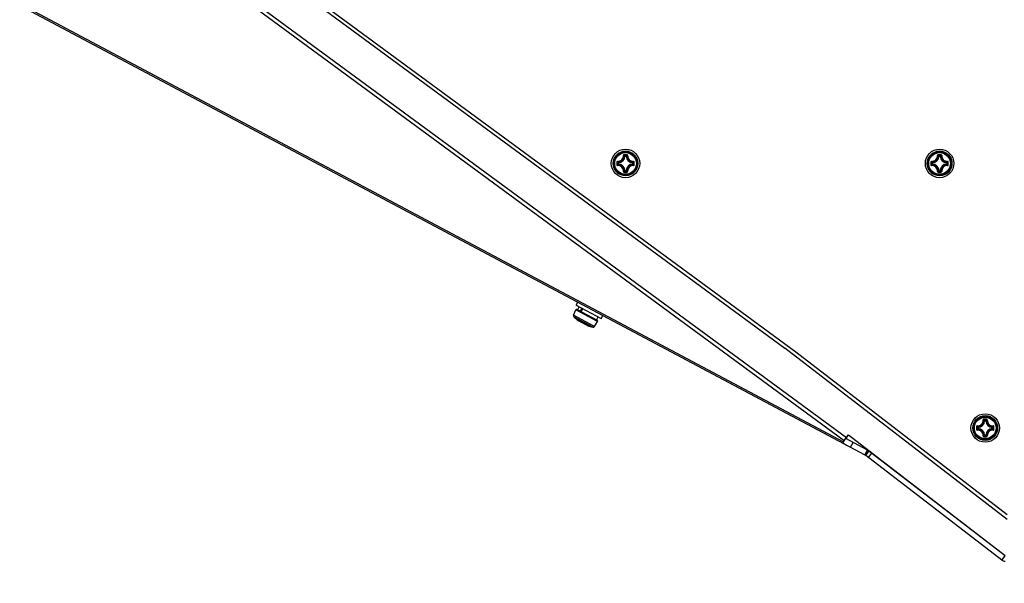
# Model space of a CAD drawing. Header units: millimetres. Extents: x 0 to 420, y 0 to 297.
# Tile 110 of 256: x 83 to 111, y 149 to 165. Entities that reach past the tile are written whole.
import ezdxf

# ---------------------------------------------------------------- set-up
doc = ezdxf.new("R2010")
doc.units = ezdxf.units.MM
doc.header["$LTSCALE"] = 23.1
doc.layers.get('0').update_dxf_attribs({"linetype": 'CONTINUOUS'})
doc.layers.add('DIM_PILOTEES', color=7, linetype='CONTINUOUS')
doc.styles.add('TEXTSTYLE_5', font='txt', dxfattribs={"width": 1.142857})
doc.dimstyles.new('DIMSTYLE_4', dxfattribs={"dimtxt": 2.5, "dimasz": 0.1875, "dimexe": 0.125, "dimexo": 0.0625, "dimgap": 1.25, "dimtad": 0, "dimtih": 1, "dimtoh": 1, "dimdsep": 46, "dimtxsty": 'TEXTSTYLE_5', "dimblk": '_FILLED', "dimblk1": '_FILLED', "dimblk2": '_FILLED', "dimcen": 0.09, "dimazin": 2, "dimtfac": 1, "dimtofl": 0, "dimtmove": 0, "dimatfit": 3, "dimldrblk": '_FILLED', "dimfxl": 1, "dimtolj": 1, "dimarcsym": 0})

# ---------------------------------------------------------------- blocks, each defined once
blk = doc.blocks.new('_FILLED')
at = {"color": 0, "linetype": 'BYBLOCK'}
blk.add_solid([(0, 0), (-1, 0.17), (-1, -0.17)], dxfattribs=at)
blk = doc.blocks.new('*D13')
at = {"layer": 'DIM_PILOTEES', "color": 2, "linetype": 'CONTINUOUS'}
for p, q in [((77.287, 161.622), (74.305, 161.622)), ((74.43, 161.622), (74.43, 146.67)), ((77.363, 161.622), (77.287, 161.622)), ((74.43, 129.447), (74.43, 141.67)), ((77.287, 129.447), (74.305, 129.447)), ((98.893, 129.447), (77.287, 129.447))]:
    blk.add_line(p, q, dxfattribs=at)
at = {"layer": 'DIM_PILOTEES', "color": 2, "linetype": 'CONTINUOUS', "xscale": 0.1875, "yscale": 0.1875, "zscale": 0.1875}
for p, rotation in [((74.43, 161.622), 90), ((74.43, 129.447), 270)]:
    blk.add_blockref('_FILLED', p, dxfattribs=dict(at, rotation=rotation))
at = {"layer": 'DIM_PILOTEES', "color": 2, "linetype": 'CONTINUOUS', "insert": (74.43, 145.42), "char_height": 2.5, "width": 8.57143, "attachment_point": 2, "line_spacing_factor": 0.9, "style": 'TEXTSTYLE_5'}
blk.add_mtext('{\\ftxt;\\W0.0001;\\H0.0001;\\~}{\\ftxt;\\W2.2857142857;\\H2.5; }{\\ftxt;\\W0.0001;\\H0.0001;\\~}', dxfattribs=at)
blk = doc.blocks.new('*D14')
at = {"layer": 'DIM_PILOTEES', "color": 2, "linetype": 'CONTINUOUS'}
for p, q in [((66.664, 214.622), (63.682, 214.622)), ((63.807, 214.622), (63.807, 170.264)), ((124.063, 214.622), (66.664, 214.622)), ((63.807, 129.447), (63.807, 165.264)), ((66.664, 129.447), (63.682, 129.447)), ((98.893, 129.447), (66.664, 129.447))]:
    blk.add_line(p, q, dxfattribs=at)
at = {"layer": 'DIM_PILOTEES', "color": 2, "linetype": 'CONTINUOUS', "xscale": 0.1875, "yscale": 0.1875, "zscale": 0.1875}
for p, rotation in [((63.807, 214.622), 90), ((63.807, 129.447), 270)]:
    blk.add_blockref('_FILLED', p, dxfattribs=dict(at, rotation=rotation))
at = {"layer": 'DIM_PILOTEES', "color": 2, "linetype": 'CONTINUOUS', "insert": (63.807, 169.014), "char_height": 2.5, "width": 8.57143, "attachment_point": 2, "line_spacing_factor": 0.9, "style": 'TEXTSTYLE_5'}
blk.add_mtext('{\\ftxt;\\W0.0001;\\H0.0001;\\~}{\\ftxt;\\W2.2857142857;\\H2.5; }{\\ftxt;\\W0.0001;\\H0.0001;\\~}', dxfattribs=at)

msp = doc.modelspace()

# ---------------------------------------------------------------- linework, layer by layer
at = {"color": 3, "linetype": 'CONTINUOUS'}
for p, q in [((75.848, 176.724), (104.978, 155.304)), ((76.482, 175.005), (106.707, 152.796)), ((106.649, 152.707), (76.507, 174.855)), ((76.36, 168.729), (107.23, 152.309)), ((76.436, 168.739), (106.629, 152.68)), ((111.226, 150.497), (104.978, 155.304)), ((106.604, 152.648), (106.649, 152.707)), ((106.644, 152.711), (106.763, 152.873)), ((106.714, 152.791), (106.694, 152.765)), ((106.763, 152.873), (111.17, 149.483)), ((111.075, 149.354), (107.251, 152.296))]:
    msp.add_line(p, q, dxfattribs=at)
at = {"color": 7, "linetype": 'CONTINUOUS'}
for p, q in [((75.882, 176.822), (105.286, 155.201)), ((100.49, 160.692), (100.48, 160.692)), ((100.49, 160.692), (100.49, 160.702)), ((100.49, 160.702), (100.522, 160.702)), ((100.49, 160.692), (100.522, 160.692)), ((100.522, 160.692), (100.522, 160.702)), ((100.522, 160.692), (100.532, 160.692)), ((109.309, 160.692), (109.299, 160.692)), ((109.309, 160.692), (109.309, 160.702)), ((109.309, 160.702), (109.341, 160.702)), ((109.309, 160.692), (109.341, 160.692)), ((109.341, 160.692), (109.341, 160.702)), ((109.341, 160.692), (109.351, 160.692)), ((100.295, 160.475), (100.295, 160.507)), ((100.305, 160.507), (100.295, 160.507)), ((100.305, 160.475), (100.295, 160.475)), ((100.305, 160.507), (100.305, 160.517)), ((100.305, 160.475), (100.305, 160.507)), ((100.305, 160.475), (100.305, 160.465)), ((100.707, 160.507), (100.708, 160.517)), ((100.707, 160.507), (100.707, 160.475)), ((100.707, 160.507), (100.717, 160.507)), ((100.707, 160.475), (100.708, 160.465)), ((100.707, 160.475), (100.717, 160.475)), ((100.717, 160.507), (100.717, 160.475)), ((109.114, 160.475), (109.114, 160.507)), ((109.124, 160.507), (109.114, 160.507)), ((109.124, 160.475), (109.114, 160.475)), ((109.124, 160.507), (109.124, 160.517)), ((109.124, 160.475), (109.124, 160.507)), ((109.124, 160.475), (109.124, 160.465)), ((109.526, 160.507), (109.527, 160.517)), ((109.526, 160.507), (109.526, 160.475)), ((109.526, 160.507), (109.536, 160.507)), ((109.526, 160.475), (109.527, 160.465)), ((109.526, 160.475), (109.536, 160.475)), ((109.536, 160.507), (109.536, 160.475)), ((100.49, 160.29), (100.48, 160.289)), ((100.49, 160.29), (100.49, 160.28)), ((100.522, 160.29), (100.49, 160.29)), ((100.522, 160.28), (100.49, 160.28)), ((100.522, 160.29), (100.522, 160.28)), ((100.522, 160.29), (100.532, 160.289)), ((109.309, 160.29), (109.299, 160.289)), ((109.309, 160.29), (109.309, 160.28)), ((109.341, 160.29), (109.309, 160.29)), ((109.341, 160.28), (109.309, 160.28)), ((109.341, 160.29), (109.341, 160.28)), ((109.341, 160.29), (109.351, 160.289)), ((99.119, 156.51), (99.166, 156.598)), ((99.119, 156.51), (99.826, 156.134)), ((99.044, 156.227), (99.108, 156.378)), ((99.633, 155.913), (99.044, 156.227)), ((99.723, 156.051), (99.108, 156.378)), ((99.715, 156.08), (99.136, 156.388)), ((99.161, 156.375), (99.208, 156.463)), ((99.232, 156.337), (99.279, 156.425)), ((99.257, 156.324), (99.304, 156.412)), ((99.826, 156.134), (99.873, 156.223)), ((99.59, 155.896), (99.053, 156.182)), ((99.164, 156.091), (99.167, 156.089)), ((99.167, 156.089), (99.169, 156.088)), ((99.169, 156.088), (99.172, 156.086)), ((99.172, 156.086), (99.174, 156.084)), ((99.174, 156.084), (99.176, 156.083)), ((99.176, 156.083), (99.178, 156.082)), ((99.178, 156.082), (99.18, 156.08)), ((99.18, 156.08), (99.182, 156.079)), ((99.182, 156.098), (99.182, 156.098)), ((99.182, 156.098), (99.183, 156.097)), ((99.182, 156.079), (99.183, 156.078)), ((99.183, 156.097), (99.183, 156.097)), ((99.183, 156.097), (99.184, 156.097)), ((99.183, 156.078), (99.185, 156.078)), ((99.184, 156.097), (99.185, 156.096)), ((99.185, 156.096), (99.186, 156.096)), ((99.185, 156.078), (99.186, 156.077)), ((99.186, 156.096), (99.187, 156.095)), ((99.186, 156.077), (99.188, 156.076)), ((99.186, 156.077), (99.188, 156.076)), ((99.187, 156.095), (99.188, 156.095)), ((99.187, 156.095), (99.196, 156.09)), ((99.187, 156.095), (99.188, 156.095)), ((99.188, 156.076), (99.19, 156.075)), ((99.188, 156.076), (99.189, 156.076)), ((99.189, 156.076), (99.19, 156.075)), ((99.19, 156.075), (99.192, 156.074)), ((99.19, 156.075), (99.192, 156.075)), ((99.192, 156.075), (99.193, 156.074)), ((99.192, 156.074), (99.194, 156.073)), ((99.193, 156.074), (99.195, 156.074)), ((99.194, 156.073), (99.196, 156.072)), ((99.195, 156.074), (99.196, 156.074)), ((99.196, 156.09), (99.207, 156.084)), ((99.196, 156.074), (99.198, 156.074)), ((99.196, 156.072), (99.197, 156.072)), ((99.197, 156.072), (99.199, 156.071)), ((99.198, 156.074), (99.201, 156.075)), ((99.199, 156.074), (99.208, 156.069)), ((99.199, 156.071), (99.201, 156.071)), ((99.201, 156.075), (99.203, 156.076)), ((99.201, 156.075), (99.205, 156.072)), ((99.201, 156.071), (99.203, 156.071)), ((99.203, 156.076), (99.204, 156.078)), ((99.203, 156.071), (99.204, 156.071)), ((99.204, 156.078), (99.205, 156.079)), ((99.205, 156.079), (99.208, 156.083)), ((99.205, 156.072), (99.217, 156.064)), ((99.207, 156.084), (99.218, 156.078)), ((99.208, 156.081), (99.207, 156.081)), ((99.208, 156.069), (99.22, 156.061)), ((99.217, 156.064), (99.229, 156.056)), ((99.218, 156.078), (99.229, 156.072)), ((99.22, 156.061), (99.233, 156.053)), ((99.229, 156.072), (99.24, 156.067)), ((99.229, 156.056), (99.242, 156.048)), ((99.233, 156.053), (99.245, 156.046)), ((99.24, 156.067), (99.249, 156.062)), ((99.242, 156.048), (99.254, 156.041)), ((99.245, 156.046), (99.257, 156.039)), ((99.248, 156.063), (99.249, 156.062)), ((99.249, 156.062), (99.251, 156.061)), ((99.251, 156.061), (99.253, 156.06)), ((99.253, 156.06), (99.255, 156.059)), ((99.254, 156.041), (99.267, 156.034)), ((99.255, 156.059), (99.256, 156.058)), ((99.256, 156.058), (99.258, 156.057)), ((99.257, 156.039), (99.263, 156.036)), ((99.258, 156.057), (99.259, 156.056)), ((99.259, 156.056), (99.261, 156.055)), ((99.261, 156.055), (99.262, 156.054)), ((99.262, 156.054), (99.263, 156.053)), ((99.263, 156.053), (99.264, 156.053)), ((99.267, 156.051), (99.264, 156.054)), ((99.264, 156.053), (99.265, 156.052)), ((99.265, 156.052), (99.266, 156.051)), ((99.266, 156.051), (99.267, 156.051)), ((99.267, 156.051), (99.267, 156.05)), ((99.267, 156.05), (99.267, 156.05)), ((99.267, 156.05), (99.268, 156.05)), ((99.267, 156.034), (99.279, 156.028)), ((99.268, 156.05), (99.272, 156.044)), ((99.272, 156.044), (99.279, 156.037)), ((99.279, 156.037), (99.286, 156.031)), ((99.279, 156.028), (99.291, 156.022)), ((99.286, 156.031), (99.295, 156.024)), ((99.291, 156.022), (99.303, 156.017)), ((99.295, 156.024), (99.304, 156.017)), ((99.303, 156.017), (99.309, 156.014)), ((99.304, 156.017), (99.314, 156.01)), ((99.314, 156.01), (99.325, 156.004)), ((99.325, 156.004), (99.337, 155.997)), ((99.337, 155.997), (99.349, 155.99)), ((99.349, 155.99), (99.362, 155.984)), ((99.353, 155.988), (99.358, 155.985)), ((99.358, 155.985), (99.371, 155.979)), ((99.362, 155.984), (99.375, 155.978)), ((99.371, 155.979), (99.383, 155.973)), ((99.375, 155.978), (99.388, 155.971)), ((99.383, 155.973), (99.397, 155.967)), ((99.388, 155.971), (99.402, 155.966)), ((99.397, 155.967), (99.41, 155.961)), ((99.402, 155.966), (99.415, 155.96)), ((99.41, 155.961), (99.414, 155.959)), ((99.414, 155.961), (99.414, 155.96)), ((99.414, 155.96), (99.415, 155.958)), ((99.415, 155.96), (99.429, 155.955)), ((99.415, 155.958), (99.416, 155.956)), ((99.416, 155.956), (99.418, 155.955)), ((99.418, 155.955), (99.419, 155.954)), ((99.419, 155.954), (99.42, 155.953)), ((99.42, 155.958), (99.42, 155.958)), ((99.42, 155.958), (99.42, 155.956)), ((99.42, 155.956), (99.421, 155.954)), ((99.42, 155.953), (99.422, 155.952)), ((99.421, 155.954), (99.422, 155.953)), ((99.422, 155.953), (99.423, 155.952)), ((99.422, 155.952), (99.424, 155.951)), ((99.423, 155.952), (99.424, 155.951)), ((99.424, 155.951), (99.425, 155.95)), ((99.424, 155.951), (99.426, 155.949)), ((99.425, 155.95), (99.427, 155.949)), ((99.426, 155.949), (99.428, 155.948)), ((99.427, 155.949), (99.428, 155.948)), ((99.428, 155.948), (99.429, 155.948)), ((99.428, 155.948), (99.429, 155.948)), ((99.429, 155.955), (99.442, 155.95)), ((99.429, 155.948), (99.431, 155.947)), ((99.431, 155.947), (99.432, 155.946)), ((99.432, 155.946), (99.434, 155.945)), ((99.434, 155.945), (99.436, 155.944)), ((99.436, 155.944), (99.438, 155.943)), ((99.438, 155.943), (99.44, 155.942)), ((99.44, 155.942), (99.442, 155.941)), ((99.442, 155.95), (99.456, 155.946)), ((99.442, 155.941), (99.445, 155.94)), ((99.445, 155.94), (99.448, 155.939)), ((99.448, 155.939), (99.451, 155.938)), ((99.451, 155.938), (99.454, 155.937)), ((99.456, 155.946), (99.467, 155.943)), ((99.466, 155.943), (99.467, 155.943)), ((99.467, 155.943), (99.468, 155.943)), ((99.468, 155.943), (99.469, 155.942)), ((99.469, 155.942), (99.471, 155.942)), ((99.471, 155.942), (99.473, 155.941)), ((99.473, 155.941), (99.475, 155.94)), ((99.475, 155.94), (99.477, 155.94)), ((99.477, 155.94), (99.478, 155.939)), ((99.478, 155.939), (99.48, 155.938)), ((99.48, 155.938), (99.482, 155.938)), ((99.482, 155.938), (99.483, 155.937)), ((99.483, 155.937), (99.485, 155.937)), ((99.485, 155.937), (99.486, 155.936)), ((99.486, 155.936), (99.487, 155.936)), ((99.487, 155.936), (99.488, 155.935)), ((99.488, 155.935), (99.489, 155.935)), ((99.489, 155.935), (99.49, 155.934)), ((99.493, 155.933), (99.489, 155.935)), ((99.49, 155.934), (99.49, 155.934)), ((99.49, 155.934), (99.49, 155.934)), ((99.49, 155.934), (99.49, 155.934)), ((99.49, 155.934), (99.492, 155.933)), ((99.492, 155.933), (99.495, 155.931)), ((99.495, 155.931), (99.498, 155.929)), ((99.633, 155.913), (99.723, 156.051)), ((99.69, 156.093), (99.737, 156.181)), ((99.498, 155.929), (99.501, 155.927)), ((99.501, 155.927), (99.504, 155.926)), ((99.504, 155.926), (99.506, 155.925)), ((99.506, 155.925), (99.508, 155.924)), ((99.508, 155.924), (99.511, 155.922)), ((99.511, 155.922), (99.514, 155.921)), ((99.513, 155.918), (99.519, 155.916)), ((99.514, 155.921), (99.517, 155.919)), ((99.517, 155.919), (99.52, 155.918)), ((99.52, 155.918), (99.522, 155.917)), ((99.522, 155.917), (99.524, 155.916)), ((99.522, 155.917), (99.524, 155.916)), ((99.522, 155.917), (99.523, 155.917)), ((105.286, 155.201), (111.226, 150.632)), ((110.59, 153.265), (110.58, 153.266)), ((110.59, 153.265), (110.59, 153.275)), ((110.59, 153.275), (110.622, 153.275)), ((110.59, 153.265), (110.622, 153.265)), ((110.622, 153.265), (110.622, 153.275)), ((110.622, 153.265), (110.632, 153.266)), ((110.395, 153.048), (110.395, 153.081)), ((110.405, 153.081), (110.395, 153.081)), ((110.405, 153.048), (110.395, 153.048)), ((110.405, 153.081), (110.405, 153.091)), ((110.405, 153.048), (110.405, 153.081)), ((110.405, 153.048), (110.405, 153.038)), ((110.807, 153.081), (110.808, 153.091)), ((110.807, 153.081), (110.807, 153.048)), ((110.807, 153.081), (110.817, 153.081)), ((110.807, 153.048), (110.808, 153.038)), ((110.807, 153.048), (110.817, 153.048)), ((110.817, 153.081), (110.817, 153.048)), ((106.649, 152.707), (106.712, 152.793)), ((107.301, 152.442), (106.692, 152.766)), ((106.714, 152.791), (106.707, 152.796)), ((106.712, 152.788), (106.714, 152.791)), ((106.714, 152.791), (106.771, 152.866)), ((106.828, 152.523), (106.898, 152.656)), ((110.59, 152.863), (110.58, 152.863)), ((110.59, 152.863), (110.59, 152.854)), ((110.622, 152.863), (110.59, 152.863)), ((110.622, 152.854), (110.59, 152.854)), ((110.622, 152.863), (110.622, 152.854)), ((110.622, 152.863), (110.632, 152.863)), ((107.23, 152.309), (107.301, 152.442)), ((107.251, 152.296), (107.343, 152.415)), ((107.33, 152.235), (107.422, 152.354)), ((111.166, 149.473), (107.343, 152.415)), ((111.075, 149.354), (111.166, 149.473))]:
    msp.add_line(p, q, dxfattribs=at)
for centre, radius in [((100.506, 160.491), 0.4), ((100.506, 160.491), 0.348), ((100.506, 160.491), 0.348), ((100.506, 160.491), 0.334), ((100.506, 160.491), 0.304), ((109.325, 160.491), 0.4), ((109.325, 160.491), 0.348), ((109.325, 160.491), 0.348), ((109.325, 160.491), 0.334), ((109.325, 160.491), 0.304), ((110.606, 153.064), 0.4), ((110.606, 153.064), 0.348), ((110.606, 153.064), 0.348), ((110.606, 153.064), 0.334), ((110.606, 153.064), 0.304)]:
    msp.add_circle(centre, radius, dxfattribs=at)
for centre, radius, start, end in [((100.292, 160.706), 0.156, 266.8359, 3.1593), ((100.293, 160.704), 0.165, 266.7227, 3.2772), ((100.296, 160.701), 0.194, 272.6594, 357.3406), ((100.296, 160.701), 0.184, 272.6606, 357.3393), ((100.507, 149.319), 11.416, 89.8104, 90.1968), ((100.506, 149.402), 11.321, 89.8069, 90.1932), ((100.112, 160.341), 0.522, 43.6483, 47.0364), ((100.9, 160.341), 0.522, 132.9634, 136.3517), ((100.716, 160.701), 0.194, 182.6594, 267.3405), ((100.716, 160.701), 0.184, 182.6607, 267.3393), ((100.719, 160.704), 0.165, 176.7227, 273.2771), ((100.721, 160.706), 0.156, 176.8402, 273.1614), ((109.111, 160.706), 0.156, 266.8359, 3.1593), ((109.112, 160.704), 0.165, 266.7227, 3.2772), ((109.115, 160.701), 0.194, 272.6594, 357.3406), ((109.115, 160.701), 0.184, 272.6606, 357.3393), ((109.326, 149.319), 11.416, 89.8104, 90.1968), ((109.325, 149.402), 11.321, 89.8069, 90.1932), ((108.931, 160.341), 0.522, 43.6483, 47.0364), ((109.719, 160.341), 0.522, 132.9634, 136.3517), ((109.535, 160.701), 0.194, 182.6594, 267.3405), ((109.535, 160.701), 0.184, 182.6607, 267.3393), ((109.538, 160.704), 0.165, 176.7227, 273.2771), ((109.54, 160.706), 0.156, 176.8402, 273.1614), ((111.678, 160.491), 11.416, 179.807, 180.0002), ((111.678, 160.491), 11.416, 179.9997, 180.1929), ((100.656, 160.885), 0.522, 222.9629, 226.3522), ((111.595, 160.491), 11.322, 179.8069, 180.1931), ((100.656, 160.097), 0.522, 133.6479, 137.0369), ((100.292, 160.276), 0.156, 356.8402, 93.1614), ((100.293, 160.278), 0.165, 356.7235, 93.2764), ((100.296, 160.281), 0.194, 2.6594, 87.3406), ((100.296, 160.281), 0.184, 2.6606, 87.3394), ((100.716, 160.281), 0.194, 92.6592, 177.3404), ((100.716, 160.281), 0.184, 92.6607, 177.3393), ((100.719, 160.278), 0.165, 86.7236, 183.2763), ((100.721, 160.276), 0.156, 86.8391, 183.1593), ((100.357, 160.885), 0.522, 313.6483, 317.0364), ((100.357, 160.097), 0.522, 42.9634, 46.3517), ((89.417, 160.491), 11.321, 359.8069, 0.1931), ((89.335, 160.491), 11.416, 359.9997, 0.1929), ((89.335, 160.491), 11.416, 359.807, 0.0002), ((120.497, 160.491), 11.416, 179.807, 180.0002), ((120.497, 160.491), 11.416, 179.9997, 180.1929), ((109.475, 160.885), 0.522, 222.9629, 226.3522), ((120.414, 160.491), 11.322, 179.8069, 180.1931), ((109.475, 160.097), 0.522, 133.6479, 137.0369), ((109.111, 160.276), 0.156, 356.8402, 93.1614), ((109.112, 160.278), 0.165, 356.7235, 93.2764), ((109.115, 160.281), 0.194, 2.6594, 87.3406), ((109.115, 160.281), 0.184, 2.6606, 87.3394), ((109.535, 160.281), 0.194, 92.6592, 177.3404), ((109.535, 160.281), 0.184, 92.6607, 177.3393), ((109.538, 160.278), 0.165, 86.7236, 183.2763), ((109.54, 160.276), 0.156, 86.8391, 183.1593), ((109.176, 160.885), 0.522, 313.6483, 317.0364), ((109.176, 160.097), 0.522, 42.9634, 46.3517), ((98.236, 160.491), 11.321, 359.8069, 0.1931), ((98.154, 160.491), 11.416, 359.9997, 0.1929), ((98.154, 160.491), 11.416, 359.807, 0.0002), ((100.112, 160.64), 0.522, 312.9629, 316.3522), ((100.506, 171.58), 11.321, 269.8068, 270.1931), ((100.507, 171.663), 11.416, 269.8032, 270.1895), ((100.9, 160.64), 0.522, 223.6483, 227.0364), ((108.931, 160.64), 0.522, 312.9629, 316.3522), ((109.325, 171.58), 11.321, 269.8068, 270.1931), ((109.326, 171.663), 11.416, 269.8032, 270.1895), ((109.719, 160.64), 0.522, 223.6483, 227.0364), ((99.081, 156.211), 0.04, 156.9924, 227.3153), ((99.126, 156.37), 0.02, 61.9924, 156.9924), ((99.867, 157.064), 1.2, 227.3153, 234.1362), ((99.407, 156.427), 0.415, 234.1329, 234.4847), ((99.389, 156.402), 0.384, 234.4877, 234.6074), ((99.371, 156.376), 0.352, 234.6028, 235.0414), ((99.349, 156.345), 0.314, 235.0441, 235.3449), ((99.336, 156.327), 0.292, 235.3465, 235.5191), ((98.946, 155.894), 0.307, 40.7855, 41.0773), ((99.146, 156.024), 0.0826, 59.8807, 61.6872), ((99.182, 156.106), 0.0107, 283.8987, 290.0135), ((99.665, 156.92), 0.954, 239.9838, 244.054), ((99.611, 156.668), 0.712, 235.5639, 240.9897), ((99.212, 155.99), 0.0812, 63.3467, 64.046), ((99.206, 155.978), 0.0948, 61.2935, 63.3198), ((99.574, 156.602), 0.637, 241.0151, 242.3158), ((99.274, 156.054), 0.00799, 216.457, 221.2339), ((99.867, 157.064), 1.2, 249.8486, 256.6695), ((99.639, 156.444), 0.539, 249.8953, 250.8983), ((99.434, 155.825), 0.122, 74.1769, 74.5284), ((99.429, 155.808), 0.14, 72.937, 74.1591), ((99.455, 155.863), 0.0795, 64.2943, 66.2629), ((99.495, 155.941), 0.00805, 238.1024, 255.0802), ((99.626, 156.146), 0.251, 237.9734, 240.9717), ((99.706, 156.062), 0.02, 326.9924, 61.9924), ((99.625, 156.143), 0.248, 240.9771, 241.5727), ((99.918, 157.315), 1.454, 253.5094, 253.8596), ((99.624, 156.143), 0.248, 241.5728, 241.9923), ((99.623, 156.141), 0.246, 241.9897, 245.0392), ((99.623, 156.14), 0.245, 245.0423, 245.7641), ((99.526, 155.924), 0.00797, 246.0367, 250.124), ((99.526, 155.924), 0.00789, 250.121, 255.1824), ((99.6, 155.935), 0.04, 256.6695, 326.9924), ((110.392, 153.279), 0.156, 266.8359, 3.1593), ((110.393, 153.277), 0.165, 266.7227, 3.2772), ((110.396, 153.274), 0.184, 272.6606, 357.3393), ((110.396, 153.274), 0.194, 272.6594, 357.3406), ((110.607, 141.893), 11.416, 89.8104, 90.1968), ((110.606, 141.976), 11.321, 89.8069, 90.1932), ((110.212, 152.915), 0.522, 43.6483, 47.0364), ((111, 152.915), 0.522, 132.9634, 136.3517), ((110.816, 153.274), 0.194, 182.6594, 267.3405), ((110.816, 153.274), 0.184, 182.6607, 267.3393), ((110.819, 153.277), 0.165, 176.7227, 273.2771), ((110.821, 153.279), 0.156, 176.8402, 273.1614), ((121.778, 153.065), 11.416, 179.807, 180.0002), ((121.778, 153.064), 11.416, 179.9997, 180.1929), ((110.756, 153.458), 0.522, 222.9629, 226.3522), ((121.695, 153.064), 11.322, 179.8069, 180.1931), ((110.756, 152.671), 0.522, 133.6479, 137.0369), ((110.392, 152.85), 0.156, 356.8402, 93.1614), ((110.393, 152.852), 0.165, 356.7235, 93.2764), ((110.396, 152.854), 0.194, 2.6594, 87.3406), ((110.396, 152.854), 0.184, 2.6606, 87.3394), ((110.816, 152.854), 0.194, 92.6592, 177.3404), ((110.816, 152.854), 0.184, 92.6607, 177.3393), ((110.819, 152.852), 0.165, 86.7236, 183.2763), ((110.821, 152.85), 0.156, 86.8391, 183.1593), ((110.457, 153.459), 0.522, 313.6483, 317.0364), ((110.457, 152.67), 0.522, 42.9634, 46.3517), ((99.517, 153.064), 11.321, 359.8069, 0.1931), ((99.435, 153.065), 11.416, 359.9997, 0.1929), ((99.435, 153.064), 11.416, 359.807, 0.0002), ((110.212, 153.214), 0.522, 312.9629, 316.3522), ((110.606, 164.153), 11.321, 269.8068, 270.1931), ((110.607, 164.236), 11.416, 269.8032, 270.1895), ((111, 153.214), 0.522, 223.6483, 227.0364), ((107.16, 152.177), 0.3, 52.4324, 61.9924)]:
    msp.add_arc(centre, radius, start, end, dxfattribs=at)
at = {"color": 3, "linetype": 'CONTINUOUS'}
for centre, radius, start, end in [((110.211, 158.885), 7.205, 239.9599, 241.9973), ((107.16, 152.177), 0.15, 52.4324, 61.9924), ((111.166, 149.473), 0.15, 232.4324, 269.9324)]:
    msp.add_arc(centre, radius, start, end, dxfattribs=at)
at = {"color": 7, "linetype": 'CONTINUOUS'}
for points, knots in [([(100.468, 160.736), (100.462, 160.736), (100.451, 160.731), (100.447, 160.719), (100.447, 160.714)], [0, 0, 0, 0, 0.503055, 1, 1, 1, 1]), ([(100.447, 160.714), (100.45, 160.715), (100.453, 160.715), (100.456, 160.714), (100.458, 160.714), (100.458, 160.713)], [0, 0, 0, 0, 0.654585, 0.879518, 1, 1, 1, 1]), ([(100.468, 160.724), (100.465, 160.724), (100.46, 160.721), (100.458, 160.716), (100.458, 160.713)], [0, 0, 0, 0, 0.506356, 1, 1, 1, 1]), ([(100.48, 160.692), (100.478, 160.694), (100.471, 160.701), (100.464, 160.708), (100.458, 160.713)], [0, 0, 0, 0, 0.245129, 1, 1, 1, 1]), ([(100.468, 160.736), (100.468, 160.733), (100.468, 160.729), (100.468, 160.725), (100.468, 160.724), (100.468, 160.724)], [0, 0, 0, 0, 0.661505, 0.892729, 1, 1, 1, 1]), ([(100.532, 160.692), (100.534, 160.694), (100.541, 160.701), (100.549, 160.708), (100.555, 160.713)], [0, 0, 0, 0, 0.245127, 1, 1, 1, 1]), ([(100.545, 160.736), (100.545, 160.733), (100.545, 160.729), (100.545, 160.725), (100.545, 160.724), (100.544, 160.724)], [0, 0, 0, 0, 0.661448, 0.89268, 1, 1, 1, 1]), ([(100.555, 160.713), (100.555, 160.716), (100.553, 160.721), (100.547, 160.724), (100.544, 160.724)], [0, 0, 0, 0, 0.493633, 1, 1, 1, 1]), ([(100.565, 160.714), (100.565, 160.719), (100.561, 160.731), (100.55, 160.736), (100.545, 160.736)], [0, 0, 0, 0, 0.496944, 1, 1, 1, 1]), ([(100.565, 160.714), (100.563, 160.715), (100.56, 160.715), (100.556, 160.714), (100.555, 160.714), (100.555, 160.713)], [0, 0, 0, 0, 0.654635, 0.879564, 1, 1, 1, 1]), ([(109.287, 160.736), (109.281, 160.736), (109.27, 160.731), (109.266, 160.719), (109.266, 160.714)], [0, 0, 0, 0, 0.503055, 1, 1, 1, 1]), ([(109.266, 160.714), (109.269, 160.715), (109.272, 160.715), (109.275, 160.714), (109.277, 160.714), (109.277, 160.713)], [0, 0, 0, 0, 0.654585, 0.879518, 1, 1, 1, 1]), ([(109.287, 160.724), (109.284, 160.724), (109.279, 160.721), (109.277, 160.716), (109.277, 160.713)], [0, 0, 0, 0, 0.506356, 1, 1, 1, 1]), ([(109.299, 160.692), (109.297, 160.694), (109.29, 160.701), (109.283, 160.708), (109.277, 160.713)], [0, 0, 0, 0, 0.245129, 1, 1, 1, 1]), ([(109.287, 160.736), (109.287, 160.733), (109.287, 160.729), (109.287, 160.725), (109.287, 160.724), (109.287, 160.724)], [0, 0, 0, 0, 0.661505, 0.892729, 1, 1, 1, 1]), ([(109.351, 160.692), (109.353, 160.694), (109.36, 160.701), (109.368, 160.708), (109.374, 160.713)], [0, 0, 0, 0, 0.245127, 1, 1, 1, 1]), ([(109.364, 160.736), (109.364, 160.733), (109.364, 160.729), (109.364, 160.725), (109.364, 160.724), (109.363, 160.724)], [0, 0, 0, 0, 0.661448, 0.89268, 1, 1, 1, 1]), ([(109.374, 160.713), (109.374, 160.716), (109.372, 160.721), (109.366, 160.724), (109.363, 160.724)], [0, 0, 0, 0, 0.493633, 1, 1, 1, 1]), ([(109.384, 160.714), (109.384, 160.719), (109.38, 160.731), (109.369, 160.736), (109.364, 160.736)], [0, 0, 0, 0, 0.496944, 1, 1, 1, 1]), ([(109.384, 160.714), (109.382, 160.715), (109.379, 160.715), (109.375, 160.714), (109.374, 160.714), (109.374, 160.713)], [0, 0, 0, 0, 0.654635, 0.879564, 1, 1, 1, 1]), ([(100.283, 160.55), (100.278, 160.55), (100.266, 160.546), (100.262, 160.535), (100.262, 160.529)], [0, 0, 0, 0, 0.49693, 1, 1, 1, 1]), ([(100.262, 160.529), (100.264, 160.529), (100.268, 160.529), (100.272, 160.529), (100.273, 160.529), (100.274, 160.529)], [0, 0, 0, 0, 0.661474, 0.892703, 1, 1, 1, 1]), ([(100.262, 160.452), (100.264, 160.452), (100.268, 160.452), (100.272, 160.453), (100.273, 160.453), (100.274, 160.453)], [0, 0, 0, 0, 0.661505, 0.892729, 1, 1, 1, 1]), ([(100.262, 160.452), (100.262, 160.447), (100.266, 160.436), (100.278, 160.432), (100.283, 160.432)], [0, 0, 0, 0, 0.503051, 1, 1, 1, 1]), ([(100.284, 160.539), (100.281, 160.54), (100.276, 160.537), (100.274, 160.532), (100.274, 160.529)], [0, 0, 0, 0, 0.493642, 1, 1, 1, 1]), ([(100.274, 160.453), (100.274, 160.45), (100.276, 160.445), (100.281, 160.442), (100.284, 160.442)], [0, 0, 0, 0, 0.50636, 1, 1, 1, 1]), ([(100.283, 160.55), (100.283, 160.548), (100.283, 160.544), (100.283, 160.541), (100.284, 160.54), (100.284, 160.539)], [0, 0, 0, 0, 0.654635, 0.879564, 1, 1, 1, 1]), ([(100.283, 160.432), (100.283, 160.434), (100.283, 160.438), (100.283, 160.441), (100.284, 160.442), (100.284, 160.442)], [0, 0, 0, 0, 0.654598, 0.879529, 1, 1, 1, 1]), ([(100.305, 160.517), (100.303, 160.519), (100.296, 160.526), (100.289, 160.534), (100.284, 160.539)], [0, 0, 0, 0, 0.245124, 1, 1, 1, 1]), ([(100.305, 160.465), (100.303, 160.463), (100.296, 160.456), (100.289, 160.448), (100.284, 160.442)], [0, 0, 0, 0, 0.245126, 1, 1, 1, 1]), ([(100.295, 160.475), (100.295, 160.472), (100.297, 160.467), (100.302, 160.465), (100.305, 160.465)], [0, 0, 0, 0, 0.499979, 1, 1, 1, 1]), ([(100.708, 160.517), (100.709, 160.519), (100.717, 160.526), (100.723, 160.534), (100.729, 160.539)], [0, 0, 0, 0, 0.245129, 1, 1, 1, 1]), ([(100.717, 160.507), (100.717, 160.51), (100.715, 160.515), (100.71, 160.517), (100.708, 160.517)], [0, 0, 0, 0, 0.499979, 1, 1, 1, 1]), ([(100.708, 160.465), (100.71, 160.465), (100.715, 160.467), (100.717, 160.472), (100.717, 160.475)], [0, 0, 0, 0, 0.500021, 1, 1, 1, 1]), ([(100.708, 160.465), (100.709, 160.463), (100.717, 160.456), (100.723, 160.448), (100.729, 160.442)], [0, 0, 0, 0, 0.245127, 1, 1, 1, 1]), ([(100.73, 160.55), (100.73, 160.548), (100.73, 160.544), (100.729, 160.541), (100.729, 160.54), (100.729, 160.539)], [0, 0, 0, 0, 0.654598, 0.879529, 1, 1, 1, 1]), ([(100.751, 160.529), (100.751, 160.535), (100.746, 160.546), (100.735, 160.55), (100.729, 160.55)], [0, 0, 0, 0, 0.503051, 1, 1, 1, 1]), ([(100.739, 160.529), (100.739, 160.532), (100.737, 160.537), (100.731, 160.54), (100.729, 160.539)], [0, 0, 0, 0, 0.50636, 1, 1, 1, 1]), ([(100.729, 160.442), (100.731, 160.442), (100.737, 160.445), (100.739, 160.45), (100.739, 160.453)], [0, 0, 0, 0, 0.493642, 1, 1, 1, 1]), ([(100.729, 160.432), (100.735, 160.432), (100.746, 160.436), (100.751, 160.447), (100.751, 160.452)], [0, 0, 0, 0, 0.496947, 1, 1, 1, 1]), ([(100.73, 160.432), (100.73, 160.434), (100.73, 160.438), (100.729, 160.441), (100.729, 160.442), (100.729, 160.442)], [0, 0, 0, 0, 0.654634, 0.879563, 1, 1, 1, 1]), ([(100.751, 160.529), (100.748, 160.529), (100.745, 160.529), (100.741, 160.529), (100.739, 160.529), (100.739, 160.529)], [0, 0, 0, 0, 0.661505, 0.892729, 1, 1, 1, 1]), ([(100.751, 160.452), (100.748, 160.452), (100.745, 160.452), (100.741, 160.453), (100.739, 160.453), (100.739, 160.453)], [0, 0, 0, 0, 0.661481, 0.892709, 1, 1, 1, 1]), ([(109.102, 160.55), (109.097, 160.55), (109.085, 160.546), (109.081, 160.535), (109.081, 160.529)], [0, 0, 0, 0, 0.49693, 1, 1, 1, 1]), ([(109.081, 160.529), (109.083, 160.529), (109.087, 160.529), (109.091, 160.529), (109.092, 160.529), (109.093, 160.529)], [0, 0, 0, 0, 0.661474, 0.892703, 1, 1, 1, 1]), ([(109.081, 160.452), (109.083, 160.452), (109.087, 160.452), (109.091, 160.453), (109.092, 160.453), (109.093, 160.453)], [0, 0, 0, 0, 0.661505, 0.892729, 1, 1, 1, 1]), ([(109.081, 160.452), (109.081, 160.447), (109.085, 160.436), (109.097, 160.432), (109.102, 160.432)], [0, 0, 0, 0, 0.503051, 1, 1, 1, 1]), ([(109.103, 160.539), (109.1, 160.54), (109.095, 160.537), (109.093, 160.532), (109.093, 160.529)], [0, 0, 0, 0, 0.493642, 1, 1, 1, 1]), ([(109.093, 160.453), (109.093, 160.45), (109.095, 160.445), (109.1, 160.442), (109.103, 160.442)], [0, 0, 0, 0, 0.50636, 1, 1, 1, 1]), ([(109.102, 160.55), (109.102, 160.548), (109.102, 160.544), (109.102, 160.541), (109.103, 160.54), (109.103, 160.539)], [0, 0, 0, 0, 0.654635, 0.879564, 1, 1, 1, 1]), ([(109.102, 160.432), (109.102, 160.434), (109.102, 160.438), (109.102, 160.441), (109.103, 160.442), (109.103, 160.442)], [0, 0, 0, 0, 0.654598, 0.879529, 1, 1, 1, 1]), ([(109.124, 160.517), (109.122, 160.519), (109.115, 160.526), (109.108, 160.534), (109.103, 160.539)], [0, 0, 0, 0, 0.245124, 1, 1, 1, 1]), ([(109.124, 160.465), (109.122, 160.463), (109.115, 160.456), (109.108, 160.448), (109.103, 160.442)], [0, 0, 0, 0, 0.245126, 1, 1, 1, 1]), ([(109.114, 160.475), (109.114, 160.472), (109.116, 160.467), (109.121, 160.465), (109.124, 160.465)], [0, 0, 0, 0, 0.499979, 1, 1, 1, 1]), ([(109.527, 160.517), (109.528, 160.519), (109.536, 160.526), (109.542, 160.534), (109.548, 160.539)], [0, 0, 0, 0, 0.245129, 1, 1, 1, 1]), ([(109.536, 160.507), (109.536, 160.51), (109.534, 160.515), (109.529, 160.517), (109.527, 160.517)], [0, 0, 0, 0, 0.499979, 1, 1, 1, 1]), ([(109.527, 160.465), (109.529, 160.465), (109.534, 160.467), (109.536, 160.472), (109.536, 160.475)], [0, 0, 0, 0, 0.500021, 1, 1, 1, 1]), ([(109.527, 160.465), (109.528, 160.463), (109.536, 160.456), (109.542, 160.448), (109.548, 160.442)], [0, 0, 0, 0, 0.245127, 1, 1, 1, 1]), ([(109.549, 160.55), (109.549, 160.548), (109.549, 160.544), (109.548, 160.541), (109.548, 160.54), (109.548, 160.539)], [0, 0, 0, 0, 0.654598, 0.879529, 1, 1, 1, 1]), ([(109.57, 160.529), (109.57, 160.535), (109.565, 160.546), (109.554, 160.55), (109.548, 160.55)], [0, 0, 0, 0, 0.503051, 1, 1, 1, 1]), ([(109.558, 160.529), (109.558, 160.532), (109.556, 160.537), (109.55, 160.54), (109.548, 160.539)], [0, 0, 0, 0, 0.50636, 1, 1, 1, 1]), ([(109.548, 160.442), (109.55, 160.442), (109.556, 160.445), (109.558, 160.45), (109.558, 160.453)], [0, 0, 0, 0, 0.493642, 1, 1, 1, 1]), ([(109.548, 160.432), (109.554, 160.432), (109.565, 160.436), (109.57, 160.447), (109.57, 160.452)], [0, 0, 0, 0, 0.496947, 1, 1, 1, 1]), ([(109.549, 160.432), (109.549, 160.434), (109.549, 160.438), (109.548, 160.441), (109.548, 160.442), (109.548, 160.442)], [0, 0, 0, 0, 0.654634, 0.879563, 1, 1, 1, 1]), ([(109.57, 160.529), (109.567, 160.529), (109.564, 160.529), (109.56, 160.529), (109.558, 160.529), (109.558, 160.529)], [0, 0, 0, 0, 0.661505, 0.892729, 1, 1, 1, 1]), ([(109.57, 160.452), (109.567, 160.452), (109.564, 160.452), (109.56, 160.453), (109.558, 160.453), (109.558, 160.453)], [0, 0, 0, 0, 0.661481, 0.892709, 1, 1, 1, 1]), ([(100.447, 160.268), (100.45, 160.267), (100.453, 160.267), (100.456, 160.268), (100.458, 160.268), (100.458, 160.269)], [0, 0, 0, 0, 0.654635, 0.879564, 1, 1, 1, 1]), ([(100.447, 160.268), (100.447, 160.262), (100.451, 160.251), (100.462, 160.246), (100.468, 160.246)], [0, 0, 0, 0, 0.496966, 1, 1, 1, 1]), ([(100.48, 160.289), (100.478, 160.288), (100.471, 160.281), (100.464, 160.274), (100.458, 160.269)], [0, 0, 0, 0, 0.245124, 1, 1, 1, 1]), ([(100.458, 160.269), (100.458, 160.266), (100.46, 160.26), (100.465, 160.258), (100.468, 160.258)], [0, 0, 0, 0, 0.493633, 1, 1, 1, 1]), ([(100.468, 160.246), (100.468, 160.249), (100.468, 160.253), (100.468, 160.257), (100.468, 160.258), (100.468, 160.258)], [0, 0, 0, 0, 0.661448, 0.89268, 1, 1, 1, 1]), ([(100.522, 160.28), (100.525, 160.28), (100.53, 160.282), (100.532, 160.287), (100.532, 160.289)], [0, 0, 0, 0, 0.499979, 1, 1, 1, 1]), ([(100.532, 160.289), (100.534, 160.288), (100.541, 160.281), (100.549, 160.274), (100.555, 160.269)], [0, 0, 0, 0, 0.245129, 1, 1, 1, 1]), ([(100.544, 160.258), (100.547, 160.258), (100.553, 160.26), (100.555, 160.266), (100.555, 160.269)], [0, 0, 0, 0, 0.506357, 1, 1, 1, 1]), ([(100.545, 160.246), (100.545, 160.249), (100.545, 160.253), (100.545, 160.257), (100.545, 160.258), (100.544, 160.258)], [0, 0, 0, 0, 0.661505, 0.892729, 1, 1, 1, 1]), ([(100.545, 160.246), (100.55, 160.246), (100.561, 160.251), (100.565, 160.262), (100.565, 160.268)], [0, 0, 0, 0, 0.503087, 1, 1, 1, 1]), ([(100.565, 160.268), (100.563, 160.267), (100.56, 160.267), (100.556, 160.268), (100.555, 160.268), (100.555, 160.269)], [0, 0, 0, 0, 0.654531, 0.879475, 1, 1, 1, 1]), ([(109.266, 160.268), (109.269, 160.267), (109.272, 160.267), (109.275, 160.268), (109.277, 160.268), (109.277, 160.269)], [0, 0, 0, 0, 0.654635, 0.879564, 1, 1, 1, 1]), ([(109.266, 160.268), (109.266, 160.262), (109.27, 160.251), (109.281, 160.246), (109.287, 160.246)], [0, 0, 0, 0, 0.496966, 1, 1, 1, 1]), ([(109.299, 160.289), (109.297, 160.288), (109.29, 160.281), (109.283, 160.274), (109.277, 160.269)], [0, 0, 0, 0, 0.245124, 1, 1, 1, 1]), ([(109.277, 160.269), (109.277, 160.266), (109.279, 160.26), (109.284, 160.258), (109.287, 160.258)], [0, 0, 0, 0, 0.493633, 1, 1, 1, 1]), ([(109.287, 160.246), (109.287, 160.249), (109.287, 160.253), (109.287, 160.257), (109.287, 160.258), (109.287, 160.258)], [0, 0, 0, 0, 0.661448, 0.89268, 1, 1, 1, 1]), ([(109.341, 160.28), (109.344, 160.28), (109.349, 160.282), (109.351, 160.287), (109.351, 160.289)], [0, 0, 0, 0, 0.499979, 1, 1, 1, 1]), ([(109.351, 160.289), (109.353, 160.288), (109.36, 160.281), (109.368, 160.274), (109.374, 160.269)], [0, 0, 0, 0, 0.245129, 1, 1, 1, 1]), ([(109.363, 160.258), (109.366, 160.258), (109.372, 160.26), (109.374, 160.266), (109.374, 160.269)], [0, 0, 0, 0, 0.506357, 1, 1, 1, 1]), ([(109.364, 160.246), (109.364, 160.249), (109.364, 160.253), (109.364, 160.257), (109.364, 160.258), (109.363, 160.258)], [0, 0, 0, 0, 0.661505, 0.892729, 1, 1, 1, 1]), ([(109.364, 160.246), (109.369, 160.246), (109.38, 160.251), (109.384, 160.262), (109.384, 160.268)], [0, 0, 0, 0, 0.503087, 1, 1, 1, 1]), ([(109.384, 160.268), (109.382, 160.267), (109.379, 160.267), (109.375, 160.268), (109.374, 160.268), (109.374, 160.269)], [0, 0, 0, 0, 0.654531, 0.879475, 1, 1, 1, 1]), ([(99.171, 156.086), (99.174, 156.084), (99.178, 156.081), (99.184, 156.078), (99.187, 156.076), (99.189, 156.076), (99.192, 156.076), (99.192, 156.078), (99.191, 156.08), (99.189, 156.084), (99.185, 156.089), (99.181, 156.093), (99.179, 156.095)], [0, 0, 0, 0, 0.207436, 0.36004, 0.415224, 0.456464, 0.50173, 0.547682, 0.589156, 0.644298, 0.795656, 1, 1, 1, 1]), ([(99.185, 156.097), (99.184, 156.097), (99.183, 156.098), (99.181, 156.099), (99.179, 156.099), (99.178, 156.1), (99.177, 156.099), (99.177, 156.098), (99.177, 156.098), (99.178, 156.097), (99.178, 156.096)], [0, 0, 0, 0, 0.230205, 0.421232, 0.567723, 0.667197, 0.724747, 0.77559, 0.864134, 1, 1, 1, 1]), ([(99.178, 156.096), (99.18, 156.095), (99.182, 156.095), (99.184, 156.095), (99.185, 156.095)], [0, 0, 0, 0, 0.736267, 1, 1, 1, 1]), ([(99.199, 156.074), (99.204, 156.071), (99.225, 156.058), (99.245, 156.045), (99.261, 156.037)], [0, 0, 0, 0, 0.256273, 1, 1, 1, 1]), ([(99.205, 156.079), (99.206, 156.08), (99.204, 156.083), (99.203, 156.085), (99.201, 156.087)], [0, 0, 0, 0, 0.31044, 1, 1, 1, 1]), ([(99.264, 156.054), (99.263, 156.054), (99.259, 156.057), (99.255, 156.059), (99.252, 156.061)], [0, 0, 0, 0, 0.239476, 1, 1, 1, 1]), ([(99.271, 156.047), (99.271, 156.047), (99.269, 156.049), (99.268, 156.05), (99.267, 156.051)], [0, 0, 0, 0, 0.198826, 1, 1, 1, 1]), ([(99.271, 156.047), (99.274, 156.043), (99.283, 156.033), (99.309, 156.013), (99.35, 155.989), (99.406, 155.963), (99.446, 155.949), (99.466, 155.943)], [0, 0, 0, 0, 0.076413, 0.175616, 0.429367, 0.721021, 1, 1, 1, 1]), ([(99.42, 155.957), (99.42, 155.957), (99.419, 155.955), (99.421, 155.953), (99.424, 155.951), (99.426, 155.949), (99.428, 155.948)], [0, 0, 0, 0, 0.128035, 0.293758, 0.579581, 1, 1, 1, 1]), ([(99.505, 155.921), (99.501, 155.922), (99.487, 155.926), (99.473, 155.93), (99.463, 155.934)], [0, 0, 0, 0, 0.274295, 1, 1, 1, 1]), ([(99.487, 155.936), (99.486, 155.936), (99.48, 155.939), (99.474, 155.941), (99.47, 155.942)], [0, 0, 0, 0, 0.229962, 1, 1, 1, 1]), ([(99.513, 155.918), (99.513, 155.918), (99.512, 155.919), (99.512, 155.921), (99.512, 155.922)], [0, 0, 0, 0, 0.18648, 1, 1, 1, 1]), ([(99.519, 155.916), (99.52, 155.916), (99.521, 155.916), (99.523, 155.916), (99.524, 155.915), (99.525, 155.915), (99.526, 155.915), (99.525, 155.916), (99.524, 155.916), (99.524, 155.916), (99.524, 155.916)], [0, 0, 0, 0, 0.249575, 0.451937, 0.602268, 0.697352, 0.737575, 0.770539, 0.857335, 1, 1, 1, 1]), ([(110.568, 153.309), (110.562, 153.309), (110.551, 153.304), (110.547, 153.293), (110.547, 153.288)], [0, 0, 0, 0, 0.503055, 1, 1, 1, 1]), ([(110.547, 153.288), (110.55, 153.288), (110.553, 153.288), (110.556, 153.288), (110.558, 153.287), (110.558, 153.287)], [0, 0, 0, 0, 0.654585, 0.879518, 1, 1, 1, 1]), ([(110.568, 153.297), (110.565, 153.297), (110.56, 153.295), (110.558, 153.289), (110.558, 153.287)], [0, 0, 0, 0, 0.506356, 1, 1, 1, 1]), ([(110.58, 153.266), (110.578, 153.268), (110.571, 153.275), (110.564, 153.282), (110.558, 153.287)], [0, 0, 0, 0, 0.245129, 1, 1, 1, 1]), ([(110.568, 153.309), (110.568, 153.306), (110.568, 153.303), (110.568, 153.299), (110.568, 153.298), (110.568, 153.297)], [0, 0, 0, 0, 0.661505, 0.892729, 1, 1, 1, 1]), ([(110.632, 153.266), (110.634, 153.268), (110.641, 153.275), (110.649, 153.282), (110.655, 153.287)], [0, 0, 0, 0, 0.245127, 1, 1, 1, 1]), ([(110.645, 153.309), (110.645, 153.306), (110.645, 153.303), (110.645, 153.299), (110.645, 153.298), (110.644, 153.297)], [0, 0, 0, 0, 0.661448, 0.89268, 1, 1, 1, 1]), ([(110.655, 153.287), (110.655, 153.289), (110.653, 153.295), (110.647, 153.297), (110.644, 153.297)], [0, 0, 0, 0, 0.493633, 1, 1, 1, 1]), ([(110.665, 153.288), (110.665, 153.293), (110.661, 153.304), (110.65, 153.309), (110.645, 153.309)], [0, 0, 0, 0, 0.496944, 1, 1, 1, 1]), ([(110.665, 153.288), (110.663, 153.288), (110.66, 153.288), (110.656, 153.288), (110.655, 153.287), (110.655, 153.287)], [0, 0, 0, 0, 0.654635, 0.879564, 1, 1, 1, 1]), ([(110.383, 153.123), (110.378, 153.124), (110.366, 153.12), (110.362, 153.108), (110.362, 153.103)], [0, 0, 0, 0, 0.49693, 1, 1, 1, 1]), ([(110.362, 153.103), (110.364, 153.103), (110.368, 153.103), (110.372, 153.103), (110.373, 153.103), (110.374, 153.103)], [0, 0, 0, 0, 0.661474, 0.892703, 1, 1, 1, 1]), ([(110.362, 153.026), (110.362, 153.021), (110.366, 153.009), (110.378, 153.005), (110.383, 153.006)], [0, 0, 0, 0, 0.503051, 1, 1, 1, 1]), ([(110.362, 153.026), (110.364, 153.026), (110.368, 153.026), (110.372, 153.026), (110.373, 153.026), (110.374, 153.026)], [0, 0, 0, 0, 0.661505, 0.892729, 1, 1, 1, 1]), ([(110.384, 153.113), (110.381, 153.113), (110.376, 153.111), (110.374, 153.105), (110.374, 153.103)], [0, 0, 0, 0, 0.493642, 1, 1, 1, 1]), ([(110.374, 153.026), (110.374, 153.024), (110.376, 153.018), (110.381, 153.016), (110.384, 153.016)], [0, 0, 0, 0, 0.50636, 1, 1, 1, 1]), ([(110.383, 153.123), (110.383, 153.121), (110.383, 153.118), (110.383, 153.114), (110.384, 153.113), (110.384, 153.113)], [0, 0, 0, 0, 0.654635, 0.879564, 1, 1, 1, 1]), ([(110.383, 153.006), (110.383, 153.008), (110.383, 153.011), (110.383, 153.014), (110.384, 153.016), (110.384, 153.016)], [0, 0, 0, 0, 0.654598, 0.879529, 1, 1, 1, 1]), ([(110.405, 153.091), (110.403, 153.092), (110.396, 153.1), (110.389, 153.107), (110.384, 153.113)], [0, 0, 0, 0, 0.245124, 1, 1, 1, 1]), ([(110.405, 153.038), (110.403, 153.037), (110.396, 153.029), (110.389, 153.022), (110.384, 153.016)], [0, 0, 0, 0, 0.245126, 1, 1, 1, 1]), ([(110.395, 153.048), (110.395, 153.046), (110.397, 153.041), (110.402, 153.038), (110.405, 153.038)], [0, 0, 0, 0, 0.499979, 1, 1, 1, 1]), ([(110.808, 153.091), (110.809, 153.092), (110.817, 153.1), (110.823, 153.107), (110.829, 153.113)], [0, 0, 0, 0, 0.245129, 1, 1, 1, 1]), ([(110.817, 153.081), (110.817, 153.083), (110.815, 153.088), (110.81, 153.09), (110.808, 153.091)], [0, 0, 0, 0, 0.499979, 1, 1, 1, 1]), ([(110.808, 153.038), (110.81, 153.038), (110.815, 153.041), (110.817, 153.046), (110.817, 153.048)], [0, 0, 0, 0, 0.500021, 1, 1, 1, 1]), ([(110.808, 153.038), (110.809, 153.037), (110.817, 153.029), (110.823, 153.022), (110.829, 153.016)], [0, 0, 0, 0, 0.245127, 1, 1, 1, 1]), ([(110.851, 153.103), (110.851, 153.108), (110.846, 153.12), (110.835, 153.124), (110.829, 153.123)], [0, 0, 0, 0, 0.503051, 1, 1, 1, 1]), ([(110.83, 153.123), (110.83, 153.121), (110.83, 153.118), (110.829, 153.114), (110.829, 153.113), (110.829, 153.113)], [0, 0, 0, 0, 0.654598, 0.879529, 1, 1, 1, 1]), ([(110.839, 153.103), (110.839, 153.105), (110.837, 153.111), (110.831, 153.113), (110.829, 153.113)], [0, 0, 0, 0, 0.50636, 1, 1, 1, 1]), ([(110.829, 153.006), (110.835, 153.005), (110.846, 153.009), (110.851, 153.021), (110.851, 153.026)], [0, 0, 0, 0, 0.496947, 1, 1, 1, 1]), ([(110.829, 153.016), (110.831, 153.016), (110.837, 153.018), (110.839, 153.024), (110.839, 153.026)], [0, 0, 0, 0, 0.493642, 1, 1, 1, 1]), ([(110.83, 153.006), (110.83, 153.008), (110.83, 153.011), (110.829, 153.014), (110.829, 153.016), (110.829, 153.016)], [0, 0, 0, 0, 0.654634, 0.879563, 1, 1, 1, 1]), ([(110.851, 153.103), (110.848, 153.103), (110.845, 153.103), (110.841, 153.103), (110.839, 153.103), (110.839, 153.103)], [0, 0, 0, 0, 0.661505, 0.892729, 1, 1, 1, 1]), ([(110.851, 153.026), (110.848, 153.026), (110.845, 153.026), (110.841, 153.026), (110.839, 153.026), (110.839, 153.026)], [0, 0, 0, 0, 0.661481, 0.892709, 1, 1, 1, 1]), ([(110.547, 152.841), (110.55, 152.841), (110.553, 152.841), (110.556, 152.841), (110.558, 152.842), (110.558, 152.842)], [0, 0, 0, 0, 0.654635, 0.879564, 1, 1, 1, 1]), ([(110.547, 152.841), (110.547, 152.836), (110.551, 152.825), (110.562, 152.82), (110.568, 152.82)], [0, 0, 0, 0, 0.496966, 1, 1, 1, 1]), ([(110.58, 152.863), (110.578, 152.861), (110.571, 152.854), (110.564, 152.847), (110.558, 152.842)], [0, 0, 0, 0, 0.245124, 1, 1, 1, 1]), ([(110.558, 152.842), (110.558, 152.84), (110.56, 152.834), (110.565, 152.832), (110.568, 152.832)], [0, 0, 0, 0, 0.493633, 1, 1, 1, 1]), ([(110.568, 152.82), (110.568, 152.822), (110.568, 152.826), (110.568, 152.83), (110.568, 152.831), (110.568, 152.832)], [0, 0, 0, 0, 0.661448, 0.89268, 1, 1, 1, 1]), ([(110.622, 152.854), (110.625, 152.854), (110.63, 152.856), (110.632, 152.861), (110.632, 152.863)], [0, 0, 0, 0, 0.499979, 1, 1, 1, 1]), ([(110.632, 152.863), (110.634, 152.861), (110.641, 152.854), (110.649, 152.847), (110.655, 152.842)], [0, 0, 0, 0, 0.245129, 1, 1, 1, 1]), ([(110.644, 152.832), (110.647, 152.832), (110.653, 152.834), (110.655, 152.84), (110.655, 152.842)], [0, 0, 0, 0, 0.506357, 1, 1, 1, 1]), ([(110.645, 152.82), (110.645, 152.822), (110.645, 152.826), (110.645, 152.83), (110.645, 152.831), (110.644, 152.832)], [0, 0, 0, 0, 0.661505, 0.892729, 1, 1, 1, 1]), ([(110.645, 152.82), (110.65, 152.82), (110.661, 152.825), (110.665, 152.836), (110.665, 152.841)], [0, 0, 0, 0, 0.503087, 1, 1, 1, 1]), ([(110.665, 152.841), (110.663, 152.841), (110.66, 152.841), (110.656, 152.841), (110.655, 152.842), (110.655, 152.842)], [0, 0, 0, 0, 0.654531, 0.879475, 1, 1, 1, 1])]:
    msp.add_open_spline(points, degree=3, knots=knots, dxfattribs=at)
for points in [[(100.49, 160.702), (100.488, 160.702), (100.482, 160.7), (100.48, 160.695), (100.48, 160.692)], [(100.532, 160.692), (100.532, 160.695), (100.53, 160.7), (100.525, 160.702), (100.522, 160.702)], [(109.309, 160.702), (109.307, 160.702), (109.301, 160.7), (109.299, 160.695), (109.299, 160.692)], [(109.351, 160.692), (109.351, 160.695), (109.349, 160.7), (109.344, 160.702), (109.341, 160.702)], [(100.305, 160.517), (100.302, 160.517), (100.297, 160.515), (100.295, 160.51), (100.295, 160.507)], [(109.124, 160.517), (109.121, 160.517), (109.116, 160.515), (109.114, 160.51), (109.114, 160.507)], [(100.48, 160.289), (100.48, 160.287), (100.482, 160.282), (100.488, 160.28), (100.49, 160.28)], [(109.299, 160.289), (109.299, 160.287), (109.301, 160.282), (109.307, 160.28), (109.309, 160.28)], [(99.271, 156.047), (99.27, 156.048), (99.269, 156.048), (99.268, 156.049)], [(110.59, 153.275), (110.588, 153.275), (110.582, 153.273), (110.58, 153.268), (110.58, 153.266)], [(110.632, 153.266), (110.632, 153.268), (110.63, 153.273), (110.625, 153.275), (110.622, 153.275)], [(110.405, 153.091), (110.402, 153.09), (110.397, 153.088), (110.395, 153.083), (110.395, 153.081)], [(110.58, 152.863), (110.58, 152.861), (110.582, 152.856), (110.588, 152.854), (110.59, 152.854)]]:
    msp.add_open_spline(points, degree=3, dxfattribs=at)

# ---------------------------------------------------------------- dimensions: what is measured, and where the dimension line sits
at = {"layer": 'DIM_PILOTEES', "color": 2, "linetype": 'CONTINUOUS'}
for base, p1, p2, angle, picture, middle in [((63.807, 214.622), (98.955, 129.447), (124.125, 214.622), 90, '*D14', (60.95, 166.514)), ((74.43, 129.447), (77.425, 161.622), (98.955, 129.447), 270, '*D13', (71.573, 142.92))]:
    dim = msp.add_linear_dim(base=base, p1=p1, p2=p2, angle=angle, text='{\\ftxt;\\W0.0001;\\H0.0001;\\~}{\\ftxt;\\W2.2857142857;\\H2.5; }{\\ftxt;\\W0.0001;\\H0.0001;\\~}', dimstyle='DIMSTYLE_4', dxfattribs=at)
    dim.commit()
    dim.dimension.update_dxf_attribs({"geometry": picture, "text_midpoint": middle, "dimtype": 160})

doc.saveas('drawing.dxf')
